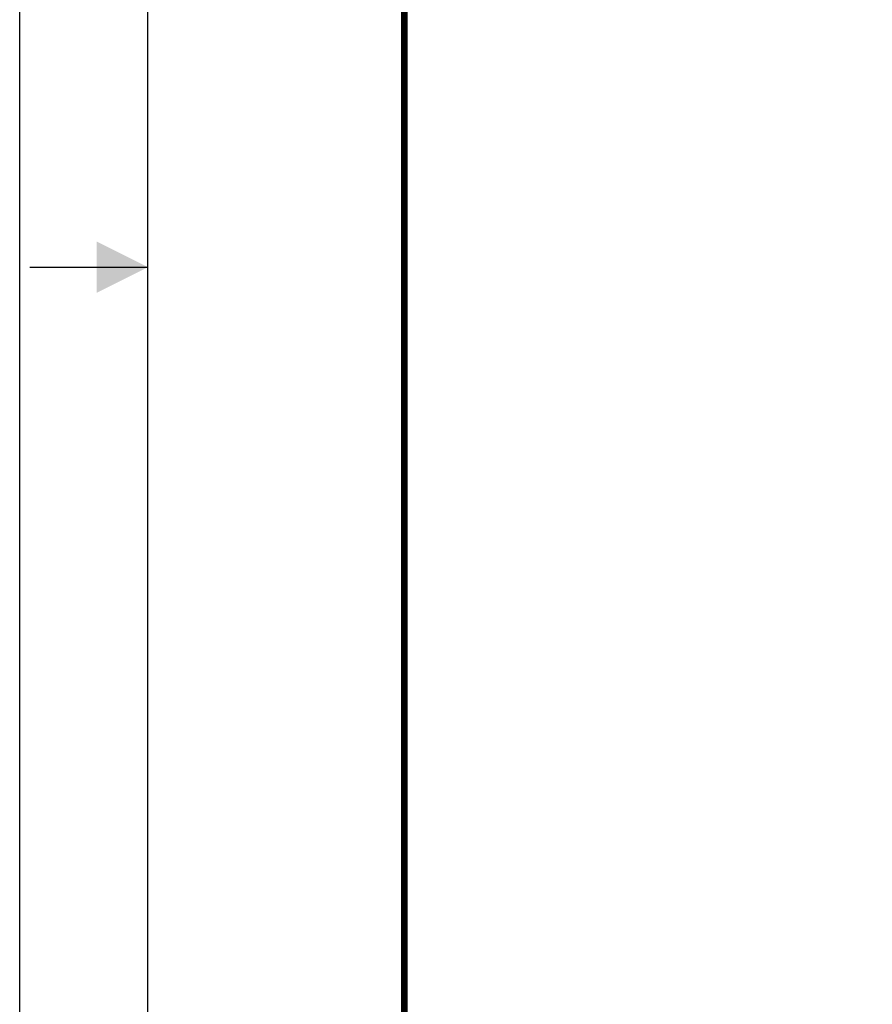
# Model space of a CAD drawing. Extents: x -0.5 to 41.9, y -0.5 to 29.8.
# Tile 20 of 128: x -0.5 to 2.7, y 11.9 to 15.6. Entities that reach past the tile are written whole.
import ezdxf

# ---------------------------------------------------------------- set-up
doc = ezdxf.new("R2010")
doc.units = 0
doc.header["$MEASUREMENT"] = 0
doc.layers.add('20A', color=5, linetype='CONTINUOUS')

msp = doc.modelspace()

# ---------------------------------------------------------------- linework, layer by layer
at = {"layer": '20A', "color": 4}
msp.add_line((-0.4425, 14.6635), (0, 14.6635), dxfattribs=at)
msp.add_line((-0.4425, 14.6635), (0, 14.6635), dxfattribs=at)
at = {"layer": '20A', "color": 8, "flags": 128}
msp.add_lwpolyline([(41.9231, -0.4808), (-0.4808, -0.4808), (-0.4808, 29.8077), (41.9231, 29.8077)], close=True, dxfattribs=at)
msp.add_lwpolyline([(41.9231, -0.4808), (-0.4808, -0.4808), (-0.4808, 29.8077), (41.9231, 29.8077)], close=True, dxfattribs=at)
at = {"layer": '20A', "color": 6, "flags": 128}
msp.add_lwpolyline([(41.4423, 0), (0, 0), (0, 29.3269), (41.4423, 29.3269)], close=True, dxfattribs=at)
msp.add_lwpolyline([(41.4423, 0), (0, 0), (0, 29.3269), (41.4423, 29.3269)], close=True, dxfattribs=at)
at = {"layer": '20A', "color": 1, "const_width": 0.024, "flags": 128}
msp.add_lwpolyline([(40.9615, 0.4808), (0.9615, 0.4808), (0.9615, 28.8462), (40.9615, 28.8462)], close=True, dxfattribs=at)
msp.add_lwpolyline([(40.9615, 0.4808), (0.9615, 0.4808), (0.9615, 28.8462), (40.9615, 28.8462)], close=True, dxfattribs=at)
at = {"layer": '20A', "color": 4}
msp.add_solid([(-0.1923, 14.7596), (0, 14.6635), (-0.1923, 14.5673)], dxfattribs=at)
msp.add_solid([(-0.1923, 14.7596), (0, 14.6635), (-0.1923, 14.5673)], dxfattribs=at)

doc.saveas('drawing.dxf')
